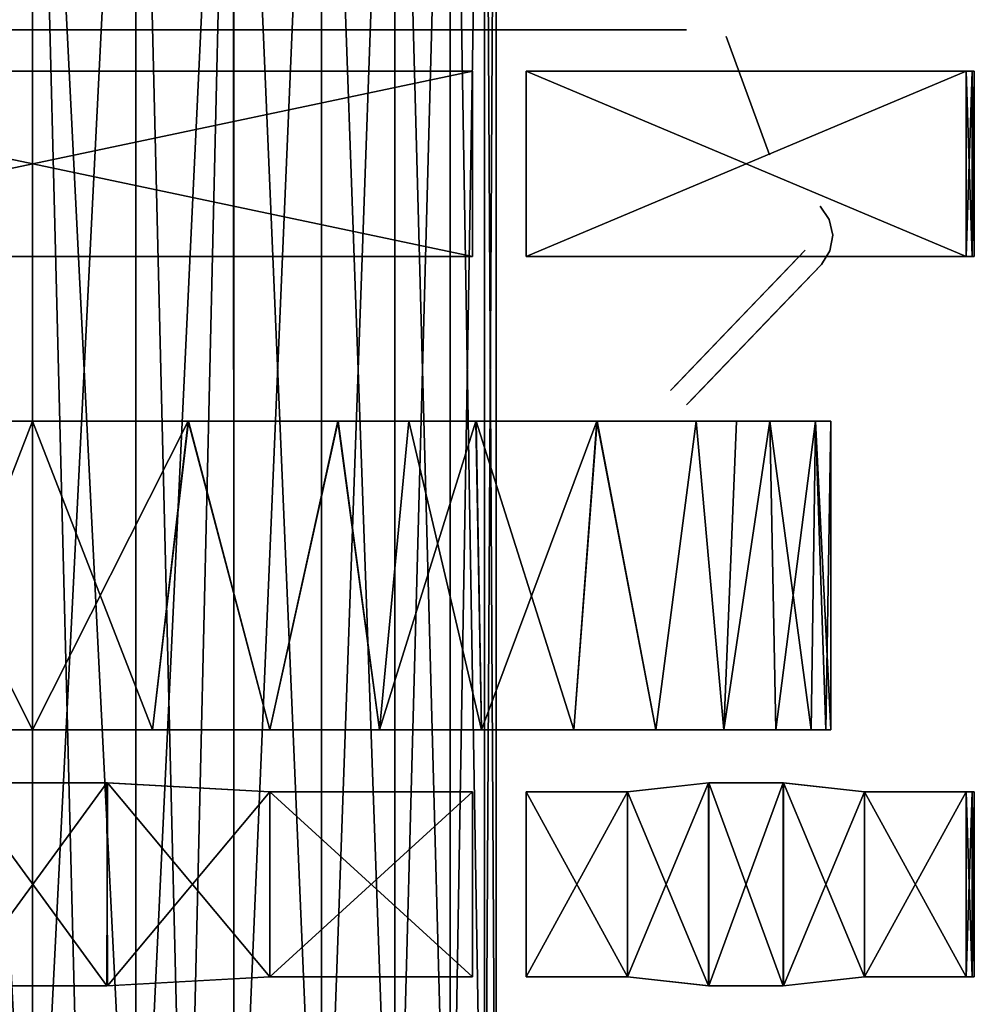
# Model space of a CAD drawing. Header units: millimetres. Extents: x -10.4 to 10.4, y -33 to 17.5.
# Tile 6 of 26: x -0.1 to 9.1, y -24.7 to -15.1. Entities that reach past the tile are written whole.
import ezdxf

# ---------------------------------------------------------------- set-up
doc = ezdxf.new("R2010")
doc.units = ezdxf.units.MM
doc.header["$LTSCALE"] = 52.148148
for name, color, linetype in [('46', 7, 'CONTINUOUS'), ('47', 7, 'CONTINUOUS'), ('48', 7, 'CONTINUOUS'), ('49', 7, 'CONTINUOUS'), ('50', 7, 'CONTINUOUS'), ('55', 7, 'CONTINUOUS'), ('56', 7, 'CONTINUOUS'), ('57', 7, 'CONTINUOUS'), ('58', 7, 'CONTINUOUS'), ('59', 7, 'CONTINUOUS'), ('62', 7, 'CONTINUOUS'), ('63', 7, 'CONTINUOUS'), ('66', 7, 'CONTINUOUS'), ('67', 7, 'CONTINUOUS'), ('68', 7, 'CONTINUOUS'), ('69', 7, 'CONTINUOUS'), ('70', 7, 'CONTINUOUS'), ('73', 7, 'CONTINUOUS'), ('74', 7, 'CONTINUOUS'), ('75', 7, 'CONTINUOUS'), ('84', 7, 'CONTINUOUS'), ('85', 7, 'CONTINUOUS'), ('86', 7, 'CONTINUOUS'), ('89', 7, 'CONTINUOUS')]:
    doc.layers.add(name, color=color, linetype=linetype)

msp = doc.modelspace()

# ---------------------------------------------------------------- linework, layer by layer
at = {"layer": '46', "color": 254, "linetype": 'Continuous', "true_color": 0xe6e6e6}
for points in [[(-6, -15.2, 1948), (1.146, -15.2, 1954.1775), (-6.35, -15.2, 1948), (-6, -15.2, 1948)], [(1.146, -15.2, 1954.1775), (0.727, -15.2, 1953.9082), (-6.35, -15.2, 1948), (1.146, -15.2, 1954.1775)], [(0.727, -15.2, 1953.9082), (0.249, -15.2, 1953.7678), (-6.35, -15.2, 1948), (0.727, -15.2, 1953.9082)], [(0.249, -15.2, 1953.7678), (-0.249, -15.2, 1953.7678), (-6.35, -15.2, 1948), (0.249, -15.2, 1953.7678)], [(-5.9319, -15.2, 1944.4824), (6, -15.2, 1945), (-6, -15.2, 1945), (-5.9319, -15.2, 1944.4824)], [(-6, -15.2, 1945), (6, -15.2, 1948), (-6, -15.2, 1948), (-6, -15.2, 1945)], [(6, -15.2, 1945), (6, -15.2, 1948), (-6, -15.2, 1945), (6, -15.2, 1945)], [(5.9319, -15.2, 1966.5176), (-6, -15.2, 1966), (6, -15.2, 1966), (5.9319, -15.2, 1966.5176)], [(-5.9319, -15.2, 1966.5176), (-6, -15.2, 1966), (5.9319, -15.2, 1966.5176), (-5.9319, -15.2, 1966.5176)], [(6, -15.2, 1966), (-6, -15.2, 1963), (6, -15.2, 1963), (6, -15.2, 1966)], [(-6, -15.2, 1966), (-6, -15.2, 1963), (6, -15.2, 1966), (-6, -15.2, 1966)], [(-6, -15.2, 1963), (-1.146, -15.2, 1956.8225), (6, -15.2, 1963), (-6, -15.2, 1963)], [(6, -15.2, 1948), (1.146, -15.2, 1954.1775), (-6, -15.2, 1948), (6, -15.2, 1948)], [(-5.7321, -15.2, 1944), (5.9319, -15.2, 1944.4824), (-5.9319, -15.2, 1944.4824), (-5.7321, -15.2, 1944)], [(5.9319, -15.2, 1944.4824), (6, -15.2, 1945), (-5.9319, -15.2, 1944.4824), (5.9319, -15.2, 1944.4824)], [(5.7321, -15.2, 1967), (-5.9319, -15.2, 1966.5176), (5.9319, -15.2, 1966.5176), (5.7321, -15.2, 1967)], [(-5.7321, -15.2, 1967), (-5.9319, -15.2, 1966.5176), (5.7321, -15.2, 1967), (-5.7321, -15.2, 1967)], [(-5.4142, -15.2, 1943.5858), (5.7321, -15.2, 1944), (-5.7321, -15.2, 1944), (-5.4142, -15.2, 1943.5858)], [(5.7321, -15.2, 1944), (5.9319, -15.2, 1944.4824), (-5.7321, -15.2, 1944), (5.7321, -15.2, 1944)], [(5.4142, -15.2, 1967.4142), (-5.7321, -15.2, 1967), (5.7321, -15.2, 1967), (5.4142, -15.2, 1967.4142)], [(-5.4142, -15.2, 1967.4142), (-5.7321, -15.2, 1967), (5.4142, -15.2, 1967.4142), (-5.4142, -15.2, 1967.4142)], [(-5, -15.2, 1943.2679), (5.4142, -15.2, 1943.5858), (-5.4142, -15.2, 1943.5858), (-5, -15.2, 1943.2679)], [(5.4142, -15.2, 1943.5858), (5.7321, -15.2, 1944), (-5.4142, -15.2, 1943.5858), (5.4142, -15.2, 1943.5858)], [(5, -15.2, 1967.7321), (-5.4142, -15.2, 1967.4142), (5.4142, -15.2, 1967.4142), (5, -15.2, 1967.7321)], [(-5, -15.2, 1967.7321), (-5.4142, -15.2, 1967.4142), (5, -15.2, 1967.7321), (-5, -15.2, 1967.7321)], [(5, -15.2, 1943.2679), (5.4142, -15.2, 1943.5858), (-5, -15.2, 1943.2679), (5, -15.2, 1943.2679)], [(-4.5176, -15.2, 1943.0681), (5, -15.2, 1943.2679), (-5, -15.2, 1943.2679), (-4.5176, -15.2, 1943.0681)], [(4.5176, -15.2, 1967.9319), (-5, -15.2, 1967.7321), (5, -15.2, 1967.7321), (4.5176, -15.2, 1967.9319)], [(-4.5176, -15.2, 1967.9319), (-5, -15.2, 1967.7321), (4.5176, -15.2, 1967.9319), (-4.5176, -15.2, 1967.9319)], [(4.5176, -15.2, 1943.0681), (5, -15.2, 1943.2679), (-4.5176, -15.2, 1943.0681), (4.5176, -15.2, 1943.0681)], [(-4, -15.2, 1943), (4.5176, -15.2, 1943.0681), (-4.5176, -15.2, 1943.0681), (-4, -15.2, 1943)], [(4, -15.2, 1968), (-4.5176, -15.2, 1967.9319), (4.5176, -15.2, 1967.9319), (4, -15.2, 1968)], [(-4, -15.2, 1968), (-4.5176, -15.2, 1967.9319), (4, -15.2, 1968), (-4, -15.2, 1968)], [(4, -15.2, 1943), (4.5176, -15.2, 1943.0681), (-4, -15.2, 1943), (4, -15.2, 1943)], [(6, -15.2, 1963), (-1.146, -15.2, 1956.8225), (6.35, -15.2, 1963), (6, -15.2, 1963)], [(-1.146, -15.2, 1956.8225), (-0.727, -15.2, 1957.0918), (6.35, -15.2, 1963), (-1.146, -15.2, 1956.8225)], [(-0.727, -15.2, 1957.0918), (-0.249, -15.2, 1957.2322), (6.35, -15.2, 1963), (-0.727, -15.2, 1957.0918)], [(-0.249, -15.2, 1957.2322), (0.249, -15.2, 1957.2322), (6.35, -15.2, 1963), (-0.249, -15.2, 1957.2322)], [(0.249, -15.2, 1957.2322), (0.727, -15.2, 1957.0918), (6.35, -15.2, 1963), (0.249, -15.2, 1957.2322)], [(0.727, -15.2, 1957.0918), (1.146, -15.2, 1956.8225), (6.35, -15.2, 1963), (0.727, -15.2, 1957.0918)], [(1.146, -15.2, 1956.8225), (1.4722, -15.2, 1956.4462), (6.35, -15.2, 1963), (1.146, -15.2, 1956.8225)], [(1.4722, -15.2, 1954.5538), (1.146, -15.2, 1954.1775), (6, -15.2, 1948), (1.4722, -15.2, 1954.5538)], [(1.4722, -15.2, 1956.4462), (1.6791, -15.2, 1955.993), (6.35, -15.2, 1963), (1.4722, -15.2, 1956.4462)], [(1.4722, -15.2, 1954.5538), (6, -15.2, 1948), (6.35, -15.2, 1963), (1.4722, -15.2, 1954.5538)], [(1.6791, -15.2, 1955.007), (1.4722, -15.2, 1954.5538), (6.35, -15.2, 1963), (1.6791, -15.2, 1955.007)], [(1.75, -15.2, 1955.5), (1.6791, -15.2, 1955.007), (6.35, -15.2, 1963), (1.75, -15.2, 1955.5)], [(1.6791, -15.2, 1955.993), (1.75, -15.2, 1955.5), (6.35, -15.2, 1963), (1.6791, -15.2, 1955.993)], [(6, -15.2, 1948), (6.35, -15.2, 1948), (6.35, -15.2, 1963), (6, -15.2, 1948)]]:
    msp.add_3dface(points, dxfattribs=at)
at = {"layer": '47', "color": 254, "linetype": 'Continuous', "true_color": 0xe6e6e6}
for points in [[(6.1934, -18.7032, 1949.5), (6.1934, -18.7032, 1961.5), (7.5014, -17.3389, 1948), (6.1934, -18.7032, 1949.5)], [(7.5014, -17.3389, 1948), (6.1934, -18.7032, 1961.5), (6.2288, -18.6664, 1961.888), (7.5014, -17.3389, 1948)], [(6.2288, -18.6664, 1949.112), (6.1934, -18.7032, 1949.5), (7.5014, -17.3389, 1948), (6.2288, -18.6664, 1949.112)], [(6.3325, -18.5582, 1962.2497), (7.5014, -17.3389, 1948), (6.2288, -18.6664, 1961.888), (6.3325, -18.5582, 1962.2497)], [(6.3325, -18.5582, 1948.7503), (6.2288, -18.6664, 1949.112), (7.5014, -17.3389, 1948), (6.3325, -18.5582, 1948.7503)], [(6.4975, -18.386, 1962.5604), (7.5014, -17.3389, 1948), (6.3325, -18.5582, 1962.2497), (6.4975, -18.386, 1962.5604)], [(6.4975, -18.386, 1948.4396), (6.3325, -18.5582, 1948.7503), (7.5014, -17.3389, 1948), (6.4975, -18.386, 1948.4396)], [(6.7127, -18.1616, 1962.7989), (7.5014, -17.3389, 1948), (6.4975, -18.386, 1962.5604), (6.7127, -18.1616, 1962.7989)], [(6.7127, -18.1616, 1948.2011), (6.4975, -18.386, 1948.4396), (7.5014, -17.3389, 1948), (6.7127, -18.1616, 1948.2011)], [(6.9633, -17.9001, 1948.0512), (6.7127, -18.1616, 1948.2011), (7.5014, -17.3389, 1948), (6.9633, -17.9001, 1948.0512)], [(6.9633, -17.9001, 1962.9488), (7.5014, -17.3389, 1948), (6.7127, -18.1616, 1962.7989), (6.9633, -17.9001, 1962.9488)], [(7.2323, -17.6195, 1948), (6.9633, -17.9001, 1948.0512), (7.5014, -17.3389, 1948), (7.2323, -17.6195, 1948)], [(7.2323, -17.6195, 1963), (7.5014, -17.3389, 1948), (6.9633, -17.9001, 1962.9488), (7.2323, -17.6195, 1963)], [(7.5014, -17.3389, 1963), (7.5014, -17.3389, 1948), (7.2323, -17.6195, 1963), (7.5014, -17.3389, 1963)]]:
    msp.add_3dface(points, dxfattribs=at)
at = {"layer": '48', "color": 254, "linetype": 'Continuous', "true_color": 0xe6e6e6}
for points in [[(6.3867, -18.806, 1949.112), (7.6593, -17.4785, 1963), (6.3514, -18.8429, 1949.5), (6.3867, -18.806, 1949.112)], [(6.3514, -18.8429, 1949.5), (7.6593, -17.4785, 1963), (6.3514, -18.8429, 1961.5), (6.3514, -18.8429, 1949.5)], [(6.3514, -18.8429, 1961.5), (7.6593, -17.4785, 1963), (6.3867, -18.806, 1961.888), (6.3514, -18.8429, 1961.5)], [(6.4904, -18.6978, 1948.7503), (7.6593, -17.4785, 1963), (6.3867, -18.806, 1949.112), (6.4904, -18.6978, 1948.7503)], [(6.3867, -18.806, 1961.888), (7.6593, -17.4785, 1963), (6.4904, -18.6978, 1962.2497), (6.3867, -18.806, 1961.888)], [(6.4904, -18.6978, 1962.2497), (7.6593, -17.4785, 1963), (6.6555, -18.5257, 1962.5604), (6.4904, -18.6978, 1962.2497)], [(6.6555, -18.5257, 1948.4396), (7.6593, -17.4785, 1963), (6.4904, -18.6978, 1948.7503), (6.6555, -18.5257, 1948.4396)], [(6.6555, -18.5257, 1962.5604), (7.6593, -17.4785, 1963), (6.8706, -18.3012, 1962.7989), (6.6555, -18.5257, 1962.5604)], [(6.8706, -18.3012, 1948.2011), (7.6593, -17.4785, 1963), (6.6555, -18.5257, 1948.4396), (6.8706, -18.3012, 1948.2011)], [(6.8706, -18.3012, 1962.7989), (7.6593, -17.4785, 1963), (7.1213, -18.0398, 1962.9488), (6.8706, -18.3012, 1962.7989)], [(7.1213, -18.0398, 1948.0512), (7.6593, -17.4785, 1963), (6.8706, -18.3012, 1948.2011), (7.1213, -18.0398, 1948.0512)], [(7.6593, -17.4785, 1963), (7.3902, -17.7592, 1963), (7.1213, -18.0398, 1962.9488), (7.6593, -17.4785, 1963)], [(7.3902, -17.7592, 1948), (7.6593, -17.4785, 1963), (7.1213, -18.0398, 1948.0512), (7.3902, -17.7592, 1948)], [(7.6593, -17.4785, 1948), (7.6593, -17.4785, 1963), (7.3902, -17.7592, 1948), (7.6593, -17.4785, 1948)]]:
    msp.add_3dface(points, dxfattribs=at)
at = {"layer": '49', "color": 254, "linetype": 'Continuous', "true_color": 0xe6e6e6}
for points in [[(6.7359, -15.263, 1948), (6.7359, -15.263, 1963), (7.155, -16.4126, 1948), (6.7359, -15.263, 1948)], [(7.155, -16.4126, 1948), (6.7359, -15.263, 1963), (7.155, -16.4126, 1963), (7.155, -16.4126, 1948)]]:
    msp.add_3dface(points, dxfattribs=at)
at = {"layer": '50', "color": 254, "linetype": 'Continuous', "true_color": 0xe6e6e6}
for points in [[(7.7368, -17.0409, 1963), (7.6473, -16.913, 1948), (7.6473, -16.913, 1963), (7.7368, -17.0409, 1963)], [(7.7368, -17.0409, 1948), (7.6473, -16.913, 1948), (7.7368, -17.0409, 1963), (7.7368, -17.0409, 1948)], [(7.7704, -17.1933, 1963), (7.7368, -17.0409, 1948), (7.7368, -17.0409, 1963), (7.7704, -17.1933, 1963)], [(7.7704, -17.1933, 1948), (7.7368, -17.0409, 1948), (7.7704, -17.1933, 1963), (7.7704, -17.1933, 1948)], [(7.7432, -17.347, 1963), (7.7704, -17.1933, 1948), (7.7704, -17.1933, 1963), (7.7432, -17.347, 1963)], [(7.7432, -17.347, 1948), (7.7704, -17.1933, 1948), (7.7432, -17.347, 1963), (7.7432, -17.347, 1948)], [(7.6593, -17.4785, 1963), (7.7432, -17.347, 1948), (7.7432, -17.347, 1963), (7.6593, -17.4785, 1963)], [(7.6593, -17.4785, 1963), (7.6593, -17.4785, 1948), (7.7432, -17.347, 1948), (7.6593, -17.4785, 1963)]]:
    msp.add_3dface(points, dxfattribs=at)
at = {"layer": '55', "color": 254, "linetype": 'Continuous', "true_color": 0xe6e6e6}
for points in [[(-6, -15.2, 50), (1.146, -15.2, 56.1775), (-6.35, -15.2, 50), (-6, -15.2, 50)], [(1.146, -15.2, 56.1775), (0.727, -15.2, 55.9082), (-6.35, -15.2, 50), (1.146, -15.2, 56.1775)], [(0.727, -15.2, 55.9082), (0.249, -15.2, 55.7678), (-6.35, -15.2, 50), (0.727, -15.2, 55.9082)], [(0.249, -15.2, 55.7678), (-0.249, -15.2, 55.7678), (-6.35, -15.2, 50), (0.249, -15.2, 55.7678)], [(-5.9319, -15.2, 46.4824), (6, -15.2, 47), (-6, -15.2, 47), (-5.9319, -15.2, 46.4824)], [(-6, -15.2, 47), (6, -15.2, 50), (-6, -15.2, 50), (-6, -15.2, 47)], [(6, -15.2, 47), (6, -15.2, 50), (-6, -15.2, 47), (6, -15.2, 47)], [(5.9319, -15.2, 68.5176), (-6, -15.2, 68), (6, -15.2, 68), (5.9319, -15.2, 68.5176)], [(-5.9319, -15.2, 68.5176), (-6, -15.2, 68), (5.9319, -15.2, 68.5176), (-5.9319, -15.2, 68.5176)], [(6, -15.2, 68), (-6, -15.2, 65), (6, -15.2, 65), (6, -15.2, 68)], [(-6, -15.2, 68), (-6, -15.2, 65), (6, -15.2, 68), (-6, -15.2, 68)], [(-6, -15.2, 65), (-1.146, -15.2, 58.8225), (6, -15.2, 65), (-6, -15.2, 65)], [(6, -15.2, 50), (1.146, -15.2, 56.1775), (-6, -15.2, 50), (6, -15.2, 50)], [(-5.7321, -15.2, 46), (5.9319, -15.2, 46.4824), (-5.9319, -15.2, 46.4824), (-5.7321, -15.2, 46)], [(5.9319, -15.2, 46.4824), (6, -15.2, 47), (-5.9319, -15.2, 46.4824), (5.9319, -15.2, 46.4824)], [(5.7321, -15.2, 69), (-5.9319, -15.2, 68.5176), (5.9319, -15.2, 68.5176), (5.7321, -15.2, 69)], [(-5.7321, -15.2, 69), (-5.9319, -15.2, 68.5176), (5.7321, -15.2, 69), (-5.7321, -15.2, 69)], [(-5.4142, -15.2, 45.5858), (5.7321, -15.2, 46), (-5.7321, -15.2, 46), (-5.4142, -15.2, 45.5858)], [(5.7321, -15.2, 46), (5.9319, -15.2, 46.4824), (-5.7321, -15.2, 46), (5.7321, -15.2, 46)], [(5.4142, -15.2, 69.4142), (-5.7321, -15.2, 69), (5.7321, -15.2, 69), (5.4142, -15.2, 69.4142)], [(-5.4142, -15.2, 69.4142), (-5.7321, -15.2, 69), (5.4142, -15.2, 69.4142), (-5.4142, -15.2, 69.4142)], [(-5, -15.2, 45.2679), (5.4142, -15.2, 45.5858), (-5.4142, -15.2, 45.5858), (-5, -15.2, 45.2679)], [(5.4142, -15.2, 45.5858), (5.7321, -15.2, 46), (-5.4142, -15.2, 45.5858), (5.4142, -15.2, 45.5858)], [(5, -15.2, 69.7321), (-5.4142, -15.2, 69.4142), (5.4142, -15.2, 69.4142), (5, -15.2, 69.7321)], [(-5, -15.2, 69.7321), (-5.4142, -15.2, 69.4142), (5, -15.2, 69.7321), (-5, -15.2, 69.7321)], [(5, -15.2, 45.2679), (5.4142, -15.2, 45.5858), (-5, -15.2, 45.2679), (5, -15.2, 45.2679)], [(-4.5176, -15.2, 45.0681), (5, -15.2, 45.2679), (-5, -15.2, 45.2679), (-4.5176, -15.2, 45.0681)], [(4.5176, -15.2, 69.9319), (-5, -15.2, 69.7321), (5, -15.2, 69.7321), (4.5176, -15.2, 69.9319)], [(-4.5176, -15.2, 69.9319), (-5, -15.2, 69.7321), (4.5176, -15.2, 69.9319), (-4.5176, -15.2, 69.9319)], [(4.5176, -15.2, 45.0681), (5, -15.2, 45.2679), (-4.5176, -15.2, 45.0681), (4.5176, -15.2, 45.0681)], [(-4, -15.2, 45), (4.5176, -15.2, 45.0681), (-4.5176, -15.2, 45.0681), (-4, -15.2, 45)], [(-4, -15.2, 70), (-4.5176, -15.2, 69.9319), (4, -15.2, 70), (-4, -15.2, 70)], [(4, -15.2, 70), (-4.5176, -15.2, 69.9319), (4.5176, -15.2, 69.9319), (4, -15.2, 70)], [(4, -15.2, 45), (4.5176, -15.2, 45.0681), (-4, -15.2, 45), (4, -15.2, 45)], [(6, -15.2, 65), (-1.146, -15.2, 58.8225), (6.35, -15.2, 65), (6, -15.2, 65)], [(-1.146, -15.2, 58.8225), (-0.727, -15.2, 59.0918), (6.35, -15.2, 65), (-1.146, -15.2, 58.8225)], [(-0.727, -15.2, 59.0918), (-0.249, -15.2, 59.2322), (6.35, -15.2, 65), (-0.727, -15.2, 59.0918)], [(-0.249, -15.2, 59.2322), (0.249, -15.2, 59.2322), (6.35, -15.2, 65), (-0.249, -15.2, 59.2322)], [(0.249, -15.2, 59.2322), (0.727, -15.2, 59.0918), (6.35, -15.2, 65), (0.249, -15.2, 59.2322)], [(0.727, -15.2, 59.0918), (1.146, -15.2, 58.8225), (6.35, -15.2, 65), (0.727, -15.2, 59.0918)], [(1.146, -15.2, 58.8225), (1.4722, -15.2, 58.4462), (6.35, -15.2, 65), (1.146, -15.2, 58.8225)], [(1.4722, -15.2, 56.5538), (1.146, -15.2, 56.1775), (6, -15.2, 50), (1.4722, -15.2, 56.5538)], [(1.4722, -15.2, 58.4462), (1.6791, -15.2, 57.993), (6.35, -15.2, 65), (1.4722, -15.2, 58.4462)], [(1.4722, -15.2, 56.5538), (6, -15.2, 50), (6.35, -15.2, 65), (1.4722, -15.2, 56.5538)], [(1.6791, -15.2, 57.007), (1.4722, -15.2, 56.5538), (6.35, -15.2, 65), (1.6791, -15.2, 57.007)], [(1.75, -15.2, 57.5), (1.6791, -15.2, 57.007), (6.35, -15.2, 65), (1.75, -15.2, 57.5)], [(1.6791, -15.2, 57.993), (1.75, -15.2, 57.5), (6.35, -15.2, 65), (1.6791, -15.2, 57.993)], [(6, -15.2, 50), (6.35, -15.2, 50), (6.35, -15.2, 65), (6, -15.2, 50)]]:
    msp.add_3dface(points, dxfattribs=at)
at = {"layer": '56', "color": 254, "linetype": 'Continuous', "true_color": 0xe6e6e6}
for points in [[(6.1934, -18.7032, 51.5), (6.1934, -18.7032, 63.5), (7.5014, -17.3389, 50), (6.1934, -18.7032, 51.5)], [(7.5014, -17.3389, 50), (6.1934, -18.7032, 63.5), (6.2288, -18.6664, 63.888), (7.5014, -17.3389, 50)], [(6.2288, -18.6664, 51.112), (6.1934, -18.7032, 51.5), (7.5014, -17.3389, 50), (6.2288, -18.6664, 51.112)], [(6.3325, -18.5582, 64.2497), (7.5014, -17.3389, 50), (6.2288, -18.6664, 63.888), (6.3325, -18.5582, 64.2497)], [(6.3325, -18.5582, 50.7503), (6.2288, -18.6664, 51.112), (7.5014, -17.3389, 50), (6.3325, -18.5582, 50.7503)], [(6.4975, -18.386, 64.5604), (7.5014, -17.3389, 50), (6.3325, -18.5582, 64.2497), (6.4975, -18.386, 64.5604)], [(6.4975, -18.386, 50.4396), (6.3325, -18.5582, 50.7503), (7.5014, -17.3389, 50), (6.4975, -18.386, 50.4396)], [(6.7127, -18.1616, 64.7989), (7.5014, -17.3389, 50), (6.4975, -18.386, 64.5604), (6.7127, -18.1616, 64.7989)], [(6.7127, -18.1616, 50.2011), (6.4975, -18.386, 50.4396), (7.5014, -17.3389, 50), (6.7127, -18.1616, 50.2011)], [(6.9633, -17.9001, 50.0512), (6.7127, -18.1616, 50.2011), (7.5014, -17.3389, 50), (6.9633, -17.9001, 50.0512)], [(6.9633, -17.9001, 64.9488), (7.5014, -17.3389, 50), (6.7127, -18.1616, 64.7989), (6.9633, -17.9001, 64.9488)], [(7.2323, -17.6195, 50), (6.9633, -17.9001, 50.0512), (7.5014, -17.3389, 50), (7.2323, -17.6195, 50)], [(7.2323, -17.6195, 65), (7.5014, -17.3389, 50), (6.9633, -17.9001, 64.9488), (7.2323, -17.6195, 65)], [(7.5014, -17.3389, 65), (7.5014, -17.3389, 50), (7.2323, -17.6195, 65), (7.5014, -17.3389, 65)]]:
    msp.add_3dface(points, dxfattribs=at)
at = {"layer": '57', "color": 254, "linetype": 'Continuous', "true_color": 0xe6e6e6}
for points in [[(6.3867, -18.806, 51.112), (7.6593, -17.4785, 65), (6.3514, -18.8429, 51.5), (6.3867, -18.806, 51.112)], [(6.3514, -18.8429, 51.5), (7.6593, -17.4785, 65), (6.3514, -18.8429, 63.5), (6.3514, -18.8429, 51.5)], [(6.3514, -18.8429, 63.5), (7.6593, -17.4785, 65), (6.3867, -18.806, 63.888), (6.3514, -18.8429, 63.5)], [(6.4904, -18.6978, 50.7503), (7.6593, -17.4785, 65), (6.3867, -18.806, 51.112), (6.4904, -18.6978, 50.7503)], [(6.3867, -18.806, 63.888), (7.6593, -17.4785, 65), (6.4904, -18.6978, 64.2497), (6.3867, -18.806, 63.888)], [(6.4904, -18.6978, 64.2497), (7.6593, -17.4785, 65), (6.6555, -18.5257, 64.5604), (6.4904, -18.6978, 64.2497)], [(6.6555, -18.5257, 50.4396), (7.6593, -17.4785, 65), (6.4904, -18.6978, 50.7503), (6.6555, -18.5257, 50.4396)], [(6.6555, -18.5257, 64.5604), (7.6593, -17.4785, 65), (6.8706, -18.3012, 64.7989), (6.6555, -18.5257, 64.5604)], [(6.8706, -18.3012, 50.2011), (7.6593, -17.4785, 65), (6.6555, -18.5257, 50.4396), (6.8706, -18.3012, 50.2011)], [(6.8706, -18.3012, 64.7989), (7.6593, -17.4785, 65), (7.1213, -18.0398, 64.9488), (6.8706, -18.3012, 64.7989)], [(7.1213, -18.0398, 50.0512), (7.6593, -17.4785, 65), (6.8706, -18.3012, 50.2011), (7.1213, -18.0398, 50.0512)], [(7.6593, -17.4785, 65), (7.3902, -17.7592, 65), (7.1213, -18.0398, 64.9488), (7.6593, -17.4785, 65)], [(7.3902, -17.7592, 50), (7.6593, -17.4785, 65), (7.1213, -18.0398, 50.0512), (7.3902, -17.7592, 50)], [(7.6593, -17.4785, 50), (7.6593, -17.4785, 65), (7.3902, -17.7592, 50), (7.6593, -17.4785, 50)]]:
    msp.add_3dface(points, dxfattribs=at)
at = {"layer": '58', "color": 254, "linetype": 'Continuous', "true_color": 0xe6e6e6}
for points in [[(6.7359, -15.263, 50), (6.7359, -15.263, 65), (7.155, -16.4126, 50), (6.7359, -15.263, 50)], [(7.155, -16.4126, 50), (6.7359, -15.263, 65), (7.155, -16.4126, 65), (7.155, -16.4126, 50)]]:
    msp.add_3dface(points, dxfattribs=at)
at = {"layer": '59', "color": 254, "linetype": 'Continuous', "true_color": 0xe6e6e6}
for points in [[(7.7368, -17.0409, 65), (7.6473, -16.913, 50), (7.6473, -16.913, 65), (7.7368, -17.0409, 65)], [(7.7368, -17.0409, 50), (7.6473, -16.913, 50), (7.7368, -17.0409, 65), (7.7368, -17.0409, 50)], [(7.7704, -17.1933, 65), (7.7368, -17.0409, 50), (7.7368, -17.0409, 65), (7.7704, -17.1933, 65)], [(7.7704, -17.1933, 50), (7.7368, -17.0409, 50), (7.7704, -17.1933, 65), (7.7704, -17.1933, 50)], [(7.7432, -17.347, 65), (7.7704, -17.1933, 50), (7.7704, -17.1933, 65), (7.7432, -17.347, 65)], [(7.7432, -17.347, 50), (7.7704, -17.1933, 50), (7.7432, -17.347, 65), (7.7432, -17.347, 50)], [(7.6593, -17.4785, 65), (7.7432, -17.347, 50), (7.7432, -17.347, 65), (7.6593, -17.4785, 65)], [(7.6593, -17.4785, 65), (7.6593, -17.4785, 50), (7.7432, -17.347, 50), (7.6593, -17.4785, 65)]]:
    msp.add_3dface(points, dxfattribs=at)
at = {"layer": '62', "color": 254, "linetype": 'Continuous', "true_color": 0xe6e6e6}
for points in [[(9.0644, -17.4, 1988.3), (9.0644, -15.6, 1988.3), (4.792, -15.6, 1995.7), (9.0644, -17.4, 1988.3)], [(4.792, -17.4, 1995.7), (9.0644, -17.4, 1988.3), (4.792, -15.6, 1995.7), (4.792, -17.4, 1995.7)]]:
    msp.add_3dface(points, dxfattribs=at)
at = {"layer": '63', "color": 254, "linetype": 'Continuous', "true_color": 0xe6e6e6}
for points in [[(-4.2724, -17.4, 1996), (4.2724, -17.4, 1996), (-4.2724, -15.6, 1996), (-4.2724, -17.4, 1996)], [(-4.2724, -15.6, 1996), (4.2724, -17.4, 1996), (4.2724, -15.6, 1996), (-4.2724, -15.6, 1996)]]:
    msp.add_3dface(points, dxfattribs=at)
at = {"layer": '66', "color": 254, "linetype": 'Continuous', "true_color": 0xe6e6e6}
for points in [[(-4.2724, -15.6, 1980), (4.2724, -15.6, 1980), (-4.2724, -17.4, 1980), (-4.2724, -15.6, 1980)], [(-4.2724, -17.4, 1980), (4.2724, -15.6, 1980), (4.2724, -17.4, 1980), (-4.2724, -17.4, 1980)]]:
    msp.add_3dface(points, dxfattribs=at)
at = {"layer": '67', "color": 254, "linetype": 'Continuous', "true_color": 0xe6e6e6}
for points in [[(4.792, -17.4, 1980.3), (9.0644, -15.6, 1987.7), (9.0644, -17.4, 1987.7), (4.792, -17.4, 1980.3)], [(4.792, -15.6, 1980.3), (9.0644, -15.6, 1987.7), (4.792, -17.4, 1980.3), (4.792, -15.6, 1980.3)]]:
    msp.add_3dface(points, dxfattribs=at)
at = {"layer": '68', "color": 254, "linetype": 'Continuous', "true_color": 0xe6e6e6}
for points in [[(0, -19, 1995.75), (-1.5119, -19, 1995.6011), (0, -22, 1995.75), (0, -19, 1995.75)], [(0, -22, 1995.75), (-1.5119, -19, 1995.6011), (-1.1646, -22, 1995.662), (0, -22, 1995.75)], [(1.5121, -19, 1995.601), (0, -19, 1995.75), (1.1646, -22, 1995.662), (1.5121, -19, 1995.601)], [(1.1646, -22, 1995.662), (0, -19, 1995.75), (0, -22, 1995.75), (1.1646, -22, 1995.662)], [(2.3027, -22, 1995.4), (1.5121, -19, 1995.601), (1.1646, -22, 1995.662), (2.3027, -22, 1995.4)], [(2.9664, -19, 1995.1598), (1.5121, -19, 1995.601), (2.3027, -22, 1995.4), (2.9664, -19, 1995.1598)], [(3.3684, -22, 1994.9797), (2.9664, -19, 1995.1598), (2.3027, -22, 1995.4), (3.3684, -22, 1994.9797)], [(3.6549, -19, 1994.8341), (2.9664, -19, 1995.1598), (3.3684, -22, 1994.9797), (3.6549, -19, 1994.8341)], [(4.3604, -22, 1994.407), (3.6549, -19, 1994.8341), (3.3684, -22, 1994.9797), (4.3604, -22, 1994.407)], [(4.3077, -19, 1994.4426), (3.6549, -19, 1994.8341), (4.3604, -22, 1994.407), (4.3077, -19, 1994.4426)], [(5.4819, -19, 1993.4782), (4.3077, -19, 1994.4426), (5.2572, -22, 1993.6942), (5.4819, -19, 1993.4782)], [(5.2572, -22, 1993.6942), (4.3077, -19, 1994.4426), (4.3604, -22, 1994.407), (5.2572, -22, 1993.6942)], [(6.0532, -22, 1992.8396), (5.4819, -19, 1993.4782), (5.2572, -22, 1993.6942), (6.0532, -22, 1992.8396)], [(6.445, -19, 1992.304), (5.4819, -19, 1993.4782), (6.0532, -22, 1992.8396), (6.445, -19, 1992.304)], [(6.7117, -22, 1991.875), (6.445, -19, 1992.304), (6.0532, -22, 1992.8396), (6.7117, -22, 1991.875)], [(7.1607, -19, 1990.9642), (6.445, -19, 1992.304), (6.7117, -22, 1991.875), (7.1607, -19, 1990.9642)], [(7.2178, -22, 1990.8224), (7.1607, -19, 1990.9642), (6.7117, -22, 1991.875), (7.2178, -22, 1990.8224)], [(7.6011, -19, 1989.5119), (7.1607, -19, 1990.9642), (7.5599, -22, 1989.7058), (7.6011, -19, 1989.5119)], [(7.5599, -22, 1989.7058), (7.1607, -19, 1990.9642), (7.2178, -22, 1990.8224), (7.5599, -22, 1989.7058)], [(7.7023, -22, 1988.8582), (7.6011, -19, 1989.5119), (7.5599, -22, 1989.7058), (7.7023, -22, 1988.8582)], [(7.75, -19, 1988), (7.6011, -19, 1989.5119), (7.75, -22, 1988), (7.75, -19, 1988)], [(7.75, -22, 1988), (7.6011, -19, 1989.5119), (7.7023, -22, 1988.8582), (7.75, -22, 1988)]]:
    msp.add_3dface(points, dxfattribs=at)
at = {"layer": '69', "color": 254, "linetype": 'Continuous', "true_color": 0xe6e6e6}
for points in [[(0, -19, 1980.25), (-1.1646, -22, 1980.338), (-1.5121, -19, 1980.399), (0, -19, 1980.25)], [(0, -22, 1980.25), (-1.1646, -22, 1980.338), (0, -19, 1980.25), (0, -22, 1980.25)], [(1.1646, -22, 1980.338), (0, -22, 1980.25), (1.5119, -19, 1980.3989), (1.1646, -22, 1980.338)], [(1.5119, -19, 1980.3989), (0, -22, 1980.25), (0, -19, 1980.25), (1.5119, -19, 1980.3989)], [(2.3027, -22, 1980.6), (1.1646, -22, 1980.338), (1.5119, -19, 1980.3989), (2.3027, -22, 1980.6)], [(2.9642, -19, 1980.8393), (2.3027, -22, 1980.6), (1.5119, -19, 1980.3989), (2.9642, -19, 1980.8393)], [(3.3684, -22, 1981.0203), (2.3027, -22, 1980.6), (2.9642, -19, 1980.8393), (3.3684, -22, 1981.0203)], [(4.304, -19, 1981.555), (3.3684, -22, 1981.0203), (2.9642, -19, 1980.8393), (4.304, -19, 1981.555)], [(4.3604, -22, 1981.593), (3.3684, -22, 1981.0203), (4.304, -19, 1981.555), (4.3604, -22, 1981.593)], [(5.4782, -19, 1982.5181), (4.3604, -22, 1981.593), (4.304, -19, 1981.555), (5.4782, -19, 1982.5181)], [(5.2572, -22, 1982.3058), (4.3604, -22, 1981.593), (5.4782, -19, 1982.5181), (5.2572, -22, 1982.3058)], [(6.0532, -22, 1983.1604), (5.2572, -22, 1982.3058), (5.4782, -19, 1982.5181), (6.0532, -22, 1983.1604)], [(6.4426, -19, 1983.6923), (6.0532, -22, 1983.1604), (5.4782, -19, 1982.5181), (6.4426, -19, 1983.6923)], [(6.7117, -22, 1984.125), (6.0532, -22, 1983.1604), (6.4426, -19, 1983.6923), (6.7117, -22, 1984.125)], [(6.8341, -19, 1984.3451), (6.7117, -22, 1984.125), (6.4426, -19, 1983.6923), (6.8341, -19, 1984.3451)], [(7.1598, -19, 1985.0336), (6.7117, -22, 1984.125), (6.8341, -19, 1984.3451), (7.1598, -19, 1985.0336)], [(7.2178, -22, 1985.1776), (6.7117, -22, 1984.125), (7.1598, -19, 1985.0336), (7.2178, -22, 1985.1776)], [(7.601, -19, 1986.4879), (7.2178, -22, 1985.1776), (7.1598, -19, 1985.0336), (7.601, -19, 1986.4879)], [(7.5599, -22, 1986.2942), (7.2178, -22, 1985.1776), (7.601, -19, 1986.4879), (7.5599, -22, 1986.2942)], [(7.7023, -22, 1987.1418), (7.5599, -22, 1986.2942), (7.601, -19, 1986.4879), (7.7023, -22, 1987.1418)], [(7.75, -19, 1988), (7.7023, -22, 1987.1418), (7.601, -19, 1986.4879), (7.75, -19, 1988)], [(7.75, -19, 1988), (7.75, -22, 1988), (7.7023, -22, 1987.1418), (7.75, -19, 1988)]]:
    msp.add_3dface(points, dxfattribs=at)
at = {"layer": '70', "color": 254, "linetype": 'Continuous', "true_color": 0xe6e6e6}
for points in [[(-0.727, -24.4861, 1996), (0.7207, -24.4863, 1996), (-0.7206, -22.5137, 1996), (-0.727, -24.4861, 1996)], [(-0.7206, -22.5137, 1996), (0.7207, -24.4863, 1996), (0.7265, -22.5139, 1996), (-0.7206, -22.5137, 1996)], [(0.7207, -24.4863, 1996), (2.3027, -24.4, 1996), (0.7265, -22.5139, 1996), (0.7207, -24.4863, 1996)], [(2.3027, -24.4, 1996), (2.3027, -22.6, 1996), (0.7265, -22.5139, 1996), (2.3027, -24.4, 1996)], [(4.2724, -22.6, 1996), (2.3027, -22.6, 1996), (4.2724, -24.4, 1996), (4.2724, -22.6, 1996)], [(4.2724, -24.4, 1996), (2.3027, -22.6, 1996), (2.3027, -24.4, 1996), (4.2724, -24.4, 1996)]]:
    msp.add_3dface(points, dxfattribs=at)
at = {"layer": '73', "color": 254, "linetype": 'Continuous', "true_color": 0xe6e6e6}
for points in [[(0.7206, -22.5137, 1980), (-0.7207, -24.4863, 1980), (-0.7265, -22.5139, 1980), (0.7206, -22.5137, 1980)], [(0.727, -24.4861, 1980), (-0.7207, -24.4863, 1980), (0.7206, -22.5137, 1980), (0.727, -24.4861, 1980)], [(2.3027, -22.6, 1980), (0.727, -24.4861, 1980), (0.7206, -22.5137, 1980), (2.3027, -22.6, 1980)], [(2.3027, -24.4, 1980), (0.727, -24.4861, 1980), (2.3027, -22.6, 1980), (2.3027, -24.4, 1980)], [(4.2724, -22.6, 1980), (2.3027, -24.4, 1980), (2.3027, -22.6, 1980), (4.2724, -22.6, 1980)], [(4.2724, -24.4, 1980), (2.3027, -24.4, 1980), (4.2724, -22.6, 1980), (4.2724, -24.4, 1980)]]:
    msp.add_3dface(points, dxfattribs=at)
at = {"layer": '74', "color": 254, "linetype": 'Continuous', "true_color": 0xe6e6e6}
for points in [[(6.5678, -24.4863, 1983.3758), (5.7768, -24.4, 1982.0058), (6.565, -22.5139, 1983.3708), (6.5678, -24.4863, 1983.3758)], [(6.565, -22.5139, 1983.3708), (5.7768, -24.4, 1982.0058), (5.7768, -22.6, 1982.0058), (6.565, -22.5139, 1983.3708)], [(7.2885, -22.5137, 1984.6241), (6.5678, -24.4863, 1983.3758), (6.565, -22.5139, 1983.3708), (7.2885, -22.5137, 1984.6241)], [(7.2917, -24.4861, 1984.6296), (6.5678, -24.4863, 1983.3758), (7.2885, -22.5137, 1984.6241), (7.2917, -24.4861, 1984.6296)], [(8.0796, -22.6, 1985.9942), (7.2917, -24.4861, 1984.6296), (7.2885, -22.5137, 1984.6241), (8.0796, -22.6, 1985.9942)], [(4.792, -24.4, 1980.3), (4.792, -22.6, 1980.3), (5.7768, -22.6, 1982.0058), (4.792, -24.4, 1980.3)], [(5.7768, -24.4, 1982.0058), (4.792, -24.4, 1980.3), (5.7768, -22.6, 1982.0058), (5.7768, -24.4, 1982.0058)], [(8.0796, -24.4, 1985.9942), (7.2917, -24.4861, 1984.6296), (8.0796, -22.6, 1985.9942), (8.0796, -24.4, 1985.9942)], [(9.0644, -22.6, 1987.7), (8.0796, -24.4, 1985.9942), (8.0796, -22.6, 1985.9942), (9.0644, -22.6, 1987.7)], [(9.0644, -24.4, 1987.7), (8.0796, -24.4, 1985.9942), (9.0644, -22.6, 1987.7), (9.0644, -24.4, 1987.7)]]:
    msp.add_3dface(points, dxfattribs=at)
at = {"layer": '75', "color": 254, "linetype": 'Continuous', "true_color": 0xe6e6e6}
for points in [[(5.7768, -22.6, 1993.9942), (6.5647, -24.4861, 1992.6296), (6.5679, -22.5137, 1992.6241), (5.7768, -22.6, 1993.9942)], [(6.5647, -24.4861, 1992.6296), (7.2886, -24.4863, 1991.3758), (6.5679, -22.5137, 1992.6241), (6.5647, -24.4861, 1992.6296)], [(6.5679, -22.5137, 1992.6241), (7.2886, -24.4863, 1991.3758), (7.2915, -22.5139, 1991.3708), (6.5679, -22.5137, 1992.6241)], [(7.2886, -24.4863, 1991.3758), (8.0796, -24.4, 1990.0058), (7.2915, -22.5139, 1991.3708), (7.2886, -24.4863, 1991.3758)], [(7.2915, -22.5139, 1991.3708), (8.0796, -24.4, 1990.0058), (8.0796, -22.6, 1990.0058), (7.2915, -22.5139, 1991.3708)], [(4.792, -22.6, 1995.7), (5.7768, -24.4, 1993.9942), (5.7768, -22.6, 1993.9942), (4.792, -22.6, 1995.7)], [(4.792, -24.4, 1995.7), (5.7768, -24.4, 1993.9942), (4.792, -22.6, 1995.7), (4.792, -24.4, 1995.7)], [(5.7768, -24.4, 1993.9942), (6.5647, -24.4861, 1992.6296), (5.7768, -22.6, 1993.9942), (5.7768, -24.4, 1993.9942)], [(9.0644, -24.4, 1988.3), (9.0644, -22.6, 1988.3), (8.0796, -22.6, 1990.0058), (9.0644, -24.4, 1988.3)], [(8.0796, -24.4, 1990.0058), (9.0644, -24.4, 1988.3), (8.0796, -22.6, 1990.0058), (8.0796, -24.4, 1990.0058)]]:
    msp.add_3dface(points, dxfattribs=at)
at = {"layer": '84', "color": 254, "linetype": 'Continuous', "true_color": 0xe6e6e6}
for points in [[(0, -8.5, 1992.5), (-1.0014, -28.5, 1992.3872), (-1.0015, -8.5, 1992.3871), (0, -8.5, 1992.5)], [(0, -28.5, 1992.5), (-1.0014, -28.5, 1992.3872), (0, -8.5, 1992.5), (0, -28.5, 1992.5)], [(1.0014, -8.5, 1992.3872), (0, -28.5, 1992.5), (0, -8.5, 1992.5), (1.0014, -8.5, 1992.3872)], [(1.0015, -28.5, 1992.3871), (0, -28.5, 1992.5), (1.0014, -8.5, 1992.3872), (1.0015, -28.5, 1992.3871)], [(1.9519, -8.5, 1992.0546), (1.0015, -28.5, 1992.3871), (1.0014, -8.5, 1992.3872), (1.9519, -8.5, 1992.0546)], [(1.9527, -28.5, 1992.0542), (1.0015, -28.5, 1992.3871), (1.9519, -8.5, 1992.0546), (1.9527, -28.5, 1992.0542)], [(2.8051, -8.5, 1991.5187), (1.9527, -28.5, 1992.0542), (1.9519, -8.5, 1992.0546), (2.8051, -8.5, 1991.5187)], [(2.8064, -28.5, 1991.5177), (1.9527, -28.5, 1992.0542), (2.8051, -8.5, 1991.5187), (2.8064, -28.5, 1991.5177)], [(3.5177, -8.5, 1990.8064), (2.8064, -28.5, 1991.5177), (2.8051, -8.5, 1991.5187), (3.5177, -8.5, 1990.8064)], [(3.5187, -28.5, 1990.8051), (2.8064, -28.5, 1991.5177), (3.5177, -8.5, 1990.8064), (3.5187, -28.5, 1990.8051)], [(4.0542, -8.5, 1989.9527), (3.5187, -28.5, 1990.8051), (3.5177, -8.5, 1990.8064), (4.0542, -8.5, 1989.9527)], [(4.0546, -28.5, 1989.9519), (3.5187, -28.5, 1990.8051), (4.0542, -8.5, 1989.9527), (4.0546, -28.5, 1989.9519)], [(4.3871, -8.5, 1989.0015), (4.0546, -28.5, 1989.9519), (4.0542, -8.5, 1989.9527), (4.3871, -8.5, 1989.0015)], [(4.3872, -28.5, 1989.0014), (4.0546, -28.5, 1989.9519), (4.3871, -8.5, 1989.0015), (4.3872, -28.5, 1989.0014)], [(4.5, -8.5, 1988), (4.3872, -28.5, 1989.0014), (4.3871, -8.5, 1989.0015), (4.5, -8.5, 1988)], [(4.5, -28.5, 1988), (4.3872, -28.5, 1989.0014), (4.5, -8.5, 1988), (4.5, -28.5, 1988)]]:
    msp.add_3dface(points, dxfattribs=at)
at = {"layer": '85', "color": 254, "linetype": 'Continuous', "true_color": 0xe6e6e6}
for points in [[(-1.0027, -28.5, 1983.6131), (-0.0018, -28.5, 1983.5), (-1.0014, -8.5, 1983.6128), (-1.0027, -28.5, 1983.6131)], [(-1.0014, -8.5, 1983.6128), (-0.0018, -28.5, 1983.5), (0, -8.5, 1983.5), (-1.0014, -8.5, 1983.6128)], [(-0.0018, -28.5, 1983.5), (0.5023, -28.5, 1983.5281), (0, -8.5, 1983.5), (-0.0018, -28.5, 1983.5)], [(0.5023, -28.5, 1983.5281), (1.0006, -28.5, 1983.6126), (0, -8.5, 1983.5), (0.5023, -28.5, 1983.5281)], [(0, -8.5, 1983.5), (1.0006, -28.5, 1983.6126), (1.0015, -8.5, 1983.6129), (0, -8.5, 1983.5)], [(1.0006, -28.5, 1983.6126), (1.4866, -28.5, 1983.7526), (1.0015, -8.5, 1983.6129), (1.0006, -28.5, 1983.6126)], [(1.0015, -8.5, 1983.6129), (1.4866, -28.5, 1983.7526), (1.9527, -8.5, 1983.9458), (1.0015, -8.5, 1983.6129)], [(1.4866, -28.5, 1983.7526), (1.9528, -28.5, 1983.9458), (1.9527, -8.5, 1983.9458), (1.4866, -28.5, 1983.7526)], [(1.9527, -8.5, 1983.9458), (2.8061, -28.5, 1984.4821), (2.8064, -8.5, 1984.4823), (1.9527, -8.5, 1983.9458)], [(1.9528, -28.5, 1983.9458), (2.8061, -28.5, 1984.4821), (1.9527, -8.5, 1983.9458), (1.9528, -28.5, 1983.9458)], [(2.8061, -28.5, 1984.4821), (3.5179, -28.5, 1985.1939), (2.8064, -8.5, 1984.4823), (2.8061, -28.5, 1984.4821)], [(2.8064, -8.5, 1984.4823), (3.5179, -28.5, 1985.1939), (3.5187, -8.5, 1985.1949), (2.8064, -8.5, 1984.4823)], [(3.5179, -28.5, 1985.1939), (4.0544, -28.5, 1986.0477), (3.5187, -8.5, 1985.1949), (3.5179, -28.5, 1985.1939)], [(3.5187, -8.5, 1985.1949), (4.0544, -28.5, 1986.0477), (4.0546, -8.5, 1986.0481), (3.5187, -8.5, 1985.1949)], [(4.0544, -28.5, 1986.0477), (4.3871, -28.5, 1986.9984), (4.0546, -8.5, 1986.0481), (4.0544, -28.5, 1986.0477)], [(4.0546, -8.5, 1986.0481), (4.3871, -28.5, 1986.9984), (4.3872, -8.5, 1986.9986), (4.0546, -8.5, 1986.0481)], [(4.3871, -28.5, 1986.9984), (4.5, -28.5, 1988), (4.3872, -8.5, 1986.9986), (4.3871, -28.5, 1986.9984)], [(4.5, -28.5, 1988), (4.5, -8.5, 1988), (4.3872, -8.5, 1986.9986), (4.5, -28.5, 1988)]]:
    msp.add_3dface(points, dxfattribs=at)
at = {"layer": '86', "color": 254, "linetype": 'Continuous', "true_color": 0xe6e6e6}
for points in [[(9.0644, -22.6, 1988.3), (9.1243, -24.4, 1988.1553), (9.1243, -22.6, 1988.1553), (9.0644, -22.6, 1988.3)], [(9.0644, -22.6, 1988.3), (9.0644, -24.4, 1988.3), (9.1243, -24.4, 1988.1553), (9.0644, -22.6, 1988.3)], [(9.0644, -24.4, 1987.7), (9.1243, -22.6, 1987.8447), (9.1243, -24.4, 1987.8447), (9.0644, -24.4, 1987.7)], [(9.0644, -24.4, 1987.7), (9.0644, -22.6, 1987.7), (9.1243, -22.6, 1987.8447), (9.0644, -24.4, 1987.7)], [(9.1243, -22.6, 1987.8447), (9.1448, -22.6, 1988), (9.1243, -24.4, 1987.8447), (9.1243, -22.6, 1987.8447)], [(9.1448, -22.6, 1988), (9.1448, -24.4, 1988), (9.1243, -24.4, 1987.8447), (9.1448, -22.6, 1988)], [(9.1243, -22.6, 1988.1553), (9.1448, -24.4, 1988), (9.1448, -22.6, 1988), (9.1243, -22.6, 1988.1553)], [(9.1243, -24.4, 1988.1553), (9.1448, -24.4, 1988), (9.1243, -22.6, 1988.1553), (9.1243, -24.4, 1988.1553)]]:
    msp.add_3dface(points, dxfattribs=at)
at = {"layer": '89', "color": 254, "linetype": 'Continuous', "true_color": 0xe6e6e6}
for points in [[(9.0644, -15.6, 1988.3), (9.0644, -17.4, 1988.3), (9.1243, -17.4, 1988.1553), (9.0644, -15.6, 1988.3)], [(9.0644, -15.6, 1988.3), (9.1243, -17.4, 1988.1553), (9.1243, -15.6, 1988.1553), (9.0644, -15.6, 1988.3)], [(9.0644, -17.4, 1987.7), (9.0644, -15.6, 1987.7), (9.1243, -15.6, 1987.8447), (9.0644, -17.4, 1987.7)], [(9.0644, -17.4, 1987.7), (9.1243, -15.6, 1987.8447), (9.1243, -17.4, 1987.8447), (9.0644, -17.4, 1987.7)], [(9.1243, -15.6, 1987.8447), (9.1448, -15.6, 1988), (9.1243, -17.4, 1987.8447), (9.1243, -15.6, 1987.8447)], [(9.1448, -15.6, 1988), (9.1448, -17.4, 1988), (9.1243, -17.4, 1987.8447), (9.1448, -15.6, 1988)], [(9.1243, -15.6, 1988.1553), (9.1448, -17.4, 1988), (9.1448, -15.6, 1988), (9.1243, -15.6, 1988.1553)], [(9.1243, -17.4, 1988.1553), (9.1448, -17.4, 1988), (9.1243, -15.6, 1988.1553), (9.1243, -17.4, 1988.1553)]]:
    msp.add_3dface(points, dxfattribs=at)

doc.saveas('drawing.dxf')
